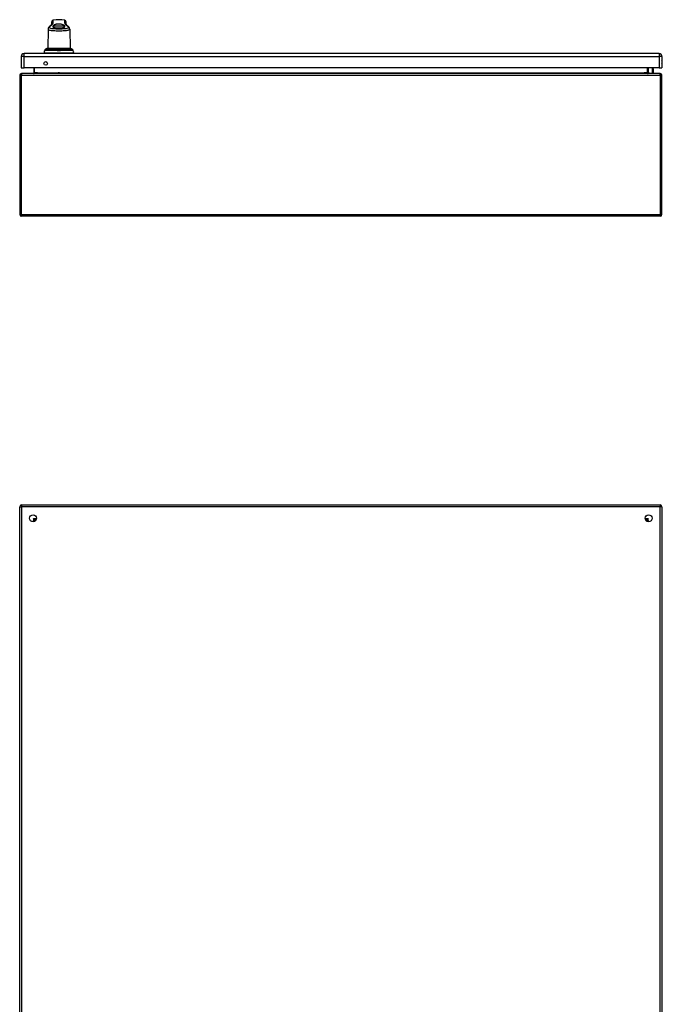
# Model space of a CAD drawing. Header units: inches. Extents: x 19 to 230, y 18 to 134.
# Tile 18 of 27: x 19 to 55, y 79 to 134. Entities that reach past the tile are written whole.
import ezdxf

# ---------------------------------------------------------------- set-up
doc = ezdxf.new("R2010")
doc.units = ezdxf.units.IN
doc.header["$MEASUREMENT"] = 0
doc.layers.add('Visible Edges(ANSI)', color=7, linetype='Continuous', lineweight=25)
doc.layers.add('Visible Tangent Edges(ANSI)', color=7, linetype='Continuous', lineweight=25)

msp = doc.modelspace()

# ---------------------------------------------------------------- linework, layer by layer
at = {"layer": 'Visible Edges(ANSI)'}
for p, q in [((20.628, 133.695), (20.609, 132.607)), ((20.832, 133.957), (20.833, 134.098)), ((21.636, 133.957), (21.635, 134.098)), ((21.84, 133.695), (21.859, 132.607)), ((20.463, 132.52), (20.462, 132.511)), ((21.859, 132.607), (20.609, 132.607)), ((21.164, 132.557), (21.164, 132.568)), ((21.164, 132.519), (21.164, 132.557)), ((21.165, 132.51), (21.164, 132.519)), ((21.304, 132.557), (21.303, 132.519)), ((21.303, 132.519), (21.303, 132.51)), ((21.304, 132.568), (21.304, 132.557)), ((22.006, 132.511), (22.005, 132.52)), ((19.119, 132.158), (19.119, 131.519)), ((54.876, 132.319), (19.28, 132.319)), ((20.466, 132.355), (22.002, 132.355)), ((20.466, 132.319), (20.466, 132.355)), ((21.184, 132.491), (21.283, 132.491)), ((22.002, 132.319), (22.002, 132.355)), ((55.037, 132.158), (55.037, 131.519)), ((19.119, 131.519), (19.28, 131.519)), ((54.876, 131.519), (19.28, 131.519)), ((19.837, 131.519), (19.837, 131.231)), ((54.24, 131.231), (54.24, 131.519)), ((54.527, 131.519), (54.535, 131.477)), ((54.536, 131.473), (54.536, 131.249)), ((54.876, 131.519), (55.037, 131.519)), ((19.038, 131.101), (19.038, 123.299)), ((54.939, 131.2), (19.137, 131.2)), ((21.242, 131.245), (21.226, 131.245)), ((54.286, 131.235), (54.246, 131.275)), ((54.3, 131.23), (54.516, 131.23)), ((55.038, 123.299), (55.038, 131.101)), ((54.939, 123.2), (19.137, 123.2)), ((19.038, 47.109), (19.038, 106.911)), ((19.137, 107.01), (54.939, 107.01)), ((55.038, 106.911), (55.038, 47.109)), ((19.905, 106.113), (19.905, 106.103)), ((19.945, 106.144), (19.936, 106.144)), ((54.141, 106.144), (54.132, 106.144)), ((54.172, 106.113), (54.172, 106.103)), ((55.056, 103.307), (55.056, 103.892)), ((55.041, 103.291), (55.038, 103.291)), ((55.038, 102.032), (55.041, 102.032)), ((55.056, 101.431), (55.056, 102.016)), ((55.056, 86.206), (55.056, 86.791)), ((55.041, 86.19), (55.038, 86.19)), ((55.038, 84.931), (55.041, 84.931)), ((55.056, 84.33), (55.056, 84.915))]:
    msp.add_line(p, q, dxfattribs=at)
at = {"layer": 'Visible Edges(ANSI)', "flags": 128}
for points in [[(20.714, 133.844), (20.699, 133.83), (20.684, 133.816), (20.67, 133.8), (20.658, 133.784), (20.647, 133.765), (20.642, 133.755), (20.637, 133.744), (20.634, 133.733), (20.631, 133.721), (20.629, 133.708), (20.628, 133.695)], [(20.714, 133.844), (20.729, 133.855), (20.742, 133.866), (20.755, 133.877), (20.767, 133.888), (20.778, 133.898), (20.788, 133.907), (20.797, 133.916), (20.805, 133.924), (20.812, 133.932), (20.818, 133.939), (20.824, 133.945), (20.828, 133.951), (20.831, 133.955), (20.833, 133.959), (20.834, 133.961), (20.835, 133.962)], [(20.899, 133.855), (20.893, 133.841), (20.895, 133.827), (20.904, 133.814), (20.919, 133.803), (20.941, 133.793), (20.97, 133.785), (21.004, 133.778), (21.044, 133.772), (21.087, 133.768), (21.134, 133.765), (21.183, 133.763), (21.234, 133.763), (21.284, 133.763), (21.333, 133.765), (21.38, 133.768), (21.424, 133.772), (21.463, 133.778), (21.498, 133.785), (21.526, 133.793), (21.548, 133.803), (21.564, 133.814), (21.573, 133.827), (21.574, 133.841), (21.569, 133.855)], [(20.912, 133.876), (20.912, 133.875), (20.911, 133.874), (20.91, 133.873), (20.91, 133.873), (20.909, 133.872), (20.909, 133.871), (20.908, 133.87), (20.907, 133.869), (20.907, 133.868), (20.906, 133.867), (20.906, 133.867), (20.905, 133.866), (20.905, 133.865), (20.904, 133.864), (20.903, 133.863), (20.903, 133.862), (20.902, 133.861), (20.902, 133.861), (20.901, 133.86), (20.901, 133.859), (20.9, 133.858), (20.9, 133.857), (20.899, 133.856), (20.899, 133.855)], [(20.912, 133.876), (20.924, 133.89), (20.939, 133.904), (20.956, 133.918), (20.976, 133.93), (20.998, 133.942), (21.022, 133.953), (21.048, 133.963), (21.078, 133.972), (21.11, 133.98), (21.146, 133.986), (21.184, 133.99), (21.224, 133.992), (21.264, 133.991), (21.303, 133.988), (21.34, 133.983), (21.374, 133.976), (21.406, 133.967), (21.436, 133.957), (21.464, 133.945), (21.489, 133.932), (21.51, 133.918), (21.528, 133.904), (21.543, 133.89), (21.555, 133.876)], [(21.569, 133.855), (21.568, 133.856), (21.568, 133.857), (21.567, 133.858), (21.567, 133.859), (21.566, 133.86), (21.566, 133.861), (21.565, 133.861), (21.565, 133.862), (21.564, 133.863), (21.564, 133.864), (21.563, 133.865), (21.563, 133.866), (21.562, 133.867), (21.561, 133.867), (21.561, 133.868), (21.56, 133.869), (21.56, 133.87), (21.559, 133.871), (21.558, 133.872), (21.558, 133.873), (21.557, 133.873), (21.557, 133.874), (21.556, 133.875), (21.555, 133.876)], [(21.633, 133.962), (21.634, 133.961), (21.635, 133.959), (21.637, 133.955), (21.64, 133.951), (21.644, 133.945), (21.649, 133.939), (21.655, 133.932), (21.663, 133.924), (21.671, 133.916), (21.68, 133.907), (21.69, 133.898), (21.701, 133.888), (21.713, 133.877), (21.725, 133.866), (21.739, 133.855), (21.753, 133.844)], [(21.84, 133.695), (21.839, 133.708), (21.837, 133.721), (21.834, 133.733), (21.83, 133.744), (21.826, 133.755), (21.821, 133.765), (21.81, 133.784), (21.797, 133.8), (21.784, 133.816), (21.769, 133.83), (21.753, 133.844)], [(20.502, 132.575), (20.494, 132.571), (20.487, 132.566), (20.48, 132.56), (20.475, 132.553), (20.47, 132.546), (20.466, 132.538), (20.464, 132.529), (20.463, 132.52)], [(20.628, 132.606), (20.627, 132.606), (20.626, 132.606), (20.624, 132.605), (20.62, 132.605), (20.616, 132.605), (20.611, 132.604), (20.606, 132.603), (20.599, 132.602), (20.592, 132.601), (20.585, 132.6), (20.577, 132.598), (20.568, 132.596), (20.56, 132.594), (20.551, 132.592), (20.542, 132.589), (20.533, 132.586)], [(21.935, 132.586), (21.926, 132.589), (21.917, 132.592), (21.908, 132.594), (21.899, 132.596), (21.891, 132.598), (21.883, 132.6), (21.876, 132.601), (21.869, 132.602), (21.862, 132.603), (21.856, 132.604), (21.851, 132.605), (21.847, 132.605), (21.844, 132.605), (21.842, 132.606), (21.84, 132.606), (21.84, 132.606)], [(22.005, 132.52), (22.004, 132.529), (22.001, 132.538), (21.998, 132.546), (21.993, 132.553), (21.987, 132.56), (21.981, 132.566), (21.974, 132.571), (21.966, 132.575)], [(20.45, 132.49), (20.451, 132.49), (20.453, 132.491), (20.457, 132.495), (20.46, 132.499), (20.461, 132.502), (20.461, 132.505)], [(20.452, 132.491), (20.455, 132.493), (20.458, 132.496), (20.46, 132.5), (20.461, 132.505)], [(21.165, 132.507), (21.165, 132.507), (21.165, 132.507), (21.165, 132.507), (21.165, 132.507), (21.165, 132.508), (21.165, 132.508), (21.165, 132.508), (21.165, 132.508), (21.165, 132.508), (21.165, 132.508), (21.165, 132.508), (21.165, 132.509), (21.165, 132.509), (21.165, 132.509), (21.165, 132.509), (21.165, 132.509), (21.165, 132.509), (21.165, 132.509), (21.165, 132.51), (21.165, 132.51), (21.165, 132.51), (21.165, 132.51), (21.165, 132.51), (21.165, 132.51)], [(21.184, 132.491), (21.183, 132.491), (21.182, 132.491), (21.181, 132.491), (21.18, 132.492), (21.178, 132.492), (21.177, 132.492), (21.176, 132.493), (21.175, 132.493), (21.175, 132.494), (21.174, 132.494), (21.173, 132.495), (21.172, 132.495), (21.171, 132.496), (21.17, 132.497), (21.17, 132.498), (21.169, 132.498), (21.168, 132.499), (21.168, 132.5), (21.167, 132.501), (21.166, 132.502), (21.166, 132.503), (21.166, 132.504), (21.165, 132.506), (21.165, 132.507)], [(21.303, 132.507), (21.302, 132.506), (21.302, 132.504), (21.302, 132.503), (21.301, 132.502), (21.301, 132.501), (21.3, 132.5), (21.299, 132.499), (21.299, 132.498), (21.298, 132.498), (21.297, 132.497), (21.297, 132.496), (21.296, 132.495), (21.295, 132.495), (21.294, 132.494), (21.293, 132.494), (21.292, 132.493), (21.291, 132.493), (21.29, 132.492), (21.289, 132.492), (21.288, 132.492), (21.287, 132.491), (21.286, 132.491), (21.285, 132.491), (21.283, 132.491)], [(21.303, 132.51), (21.303, 132.51), (21.303, 132.51), (21.303, 132.51), (21.303, 132.51), (21.303, 132.51), (21.303, 132.509), (21.303, 132.509), (21.303, 132.509), (21.303, 132.509), (21.303, 132.509), (21.303, 132.509), (21.303, 132.509), (21.303, 132.508), (21.303, 132.508), (21.303, 132.508), (21.303, 132.508), (21.303, 132.508), (21.303, 132.508), (21.303, 132.508), (21.303, 132.507), (21.303, 132.507), (21.303, 132.507), (21.303, 132.507), (21.303, 132.507)], [(22.016, 132.491), (22.013, 132.493), (22.01, 132.496), (22.008, 132.5), (22.006, 132.505)], [(22.018, 132.49), (22.017, 132.49), (22.015, 132.491), (22.011, 132.495), (22.008, 132.499), (22.007, 132.502), (22.006, 132.505)], [(19.837, 131.231), (19.837, 131.228), (19.836, 131.226), (19.836, 131.223), (19.835, 131.221), (19.834, 131.219), (19.833, 131.217), (19.832, 131.215), (19.831, 131.213), (19.83, 131.211), (19.829, 131.21), (19.827, 131.208), (19.826, 131.207), (19.824, 131.206), (19.823, 131.205), (19.821, 131.204), (19.819, 131.203), (19.818, 131.202), (19.816, 131.201), (19.814, 131.201), (19.813, 131.2), (19.811, 131.2), (19.809, 131.2), (19.807, 131.2), (19.806, 131.2)], [(54.271, 131.2), (54.27, 131.2), (54.268, 131.2), (54.266, 131.2), (54.264, 131.2), (54.263, 131.201), (54.261, 131.201), (54.259, 131.202), (54.258, 131.203), (54.256, 131.204), (54.254, 131.205), (54.253, 131.206), (54.251, 131.207), (54.25, 131.208), (54.248, 131.21), (54.247, 131.211), (54.246, 131.213), (54.245, 131.215), (54.244, 131.217), (54.243, 131.219), (54.242, 131.221), (54.241, 131.223), (54.241, 131.226), (54.24, 131.228), (54.24, 131.231)]]:
    msp.add_lwpolyline(points, dxfattribs=at)
at = {"layer": 'Visible Edges(ANSI)'}
for centre, radius in [((20.494, 131.769), 0.102), ((19.788, 106.26), 0.195), ((54.288, 106.26), 0.195)]:
    msp.add_circle(centre, radius, dxfattribs=at)
for centre, radius, start, end in [((20.932, 134.097), 0.0984, 99.147, 179.5), ((21.234, 132.22), 2, 80.853, 99.147), ((21.536, 134.097), 0.0984, 0.5, 80.853), ((20.654, 132.199), 0.408, 90, 93.6153), ((20.629, 132.586), 0.0197, 93.6153, 94.1525), ((21.814, 132.199), 0.408, 86.3847, 90), ((21.838, 132.586), 0.0197, 85.8475, 86.3847), ((19.28, 132.158), 0.161, 90, 180), ((20.469, 132.423), 0.0689, 111.3638, 270), ((20.436, 132.506), 0.0197, 291.3638, 298.365), ((20.455, 132.471), 0.0197, 100.3287, 118.365), ((21.999, 132.423), 0.0689, 270, 68.6362), ((22.013, 132.471), 0.0197, 61.635, 79.6686), ((22.031, 132.506), 0.0197, 241.635, 248.6362), ((54.876, 132.158), 0.161, 0, 90), ((54.516, 131.473), 0.0197, 0, 10.9409), ((54.869, 131.842), 0.188, 333.6372, 26.3628), ((19.137, 131.101), 0.099, 90, 180), ((21.226, 131.135), 0.11, 90, 124.9892), ((21.242, 131.135), 0.11, 55.0108, 90), ((54.26, 131.289), 0.0197, 180, 225), ((54.3, 131.249), 0.0197, 225, 270), ((54.516, 131.249), 0.0197, 270, 0), ((54.939, 131.101), 0.099, 0, 90), ((19.137, 123.299), 0.099, 180, 270), ((54.939, 123.299), 0.099, 270, 0), ((19.137, 106.911), 0.099, 90, 180), ((54.939, 106.911), 0.099, 0, 90), ((19.936, 106.113), 0.031, 90, 180), ((54.141, 106.113), 0.031, 0, 90), ((54.14, 106.093), 0.031, 27.1331, 69.4365), ((55.037, 103.892), 0.0197, 0, 84.6753), ((55.041, 103.307), 0.0157, 270, 0), ((55.041, 102.016), 0.0157, 0, 90), ((55.037, 101.431), 0.0197, 275.3247, 0), ((55.037, 86.791), 0.0197, 0, 84.6753), ((55.041, 86.206), 0.0157, 270, 0), ((55.041, 84.915), 0.0157, 0, 90), ((55.037, 84.33), 0.0197, 275.3247, 0)]:
    msp.add_arc(centre, radius, start, end, dxfattribs=at)
for centre, major_axis, ratio, start_param, end_param in [((20.66, 132.194), (-0.412, 0), 0.999862, 5.02581, 5.105859), ((21.808, 132.194), (-0.412, 0), 0.999862, 4.318928, 4.398966), ((20.458, 132.512), (0.0026, 0.0349), 0.109206, 4.505991, 4.69372), ((22.01, 132.512), (-0.0026, 0.0349), 0.109206, 1.589466, 1.777194)]:
    msp.add_ellipse(centre, major_axis=major_axis, ratio=ratio, start_param=start_param, end_param=end_param, dxfattribs=at)
at = {"layer": 'Visible Tangent Edges(ANSI)'}
for p, q in [((20.916, 134.047), (20.916, 134.194)), ((21.552, 134.194), (21.552, 134.047)), ((20.833, 134.098), (20.833, 133.959)), ((21.635, 133.959), (21.635, 134.098)), ((20.462, 132.511), (20.463, 132.52)), ((20.463, 132.52), (21.142, 132.52)), ((20.502, 132.575), (21.143, 132.575)), ((21.142, 132.52), (21.143, 132.511)), ((21.325, 132.575), (21.966, 132.575)), ((21.325, 132.511), (21.325, 132.52)), ((21.325, 132.52), (22.005, 132.52)), ((22.005, 132.52), (22.006, 132.511)), ((19.28, 132.158), (19.119, 132.158)), ((19.28, 132.158), (19.28, 132.319)), ((19.28, 131.519), (19.28, 132.158)), ((19.28, 132.158), (54.876, 132.158)), ((22.024, 132.488), (20.444, 132.488)), ((20.447, 132.489), (20.446, 132.489)), ((20.461, 132.505), (21.143, 132.505)), ((21.303, 132.51), (21.165, 132.51)), ((21.284, 132.489), (21.184, 132.489)), ((21.324, 132.505), (22.006, 132.505)), ((22.022, 132.489), (22.02, 132.489)), ((54.876, 132.319), (54.876, 132.158)), ((54.876, 132.158), (54.876, 131.519)), ((55.037, 132.158), (54.876, 132.158)), ((19.868, 131.231), (19.868, 131.519)), ((54.209, 131.519), (54.209, 131.231)), ((54.26, 131.519), (54.26, 131.271)), ((54.516, 131.463), (54.505, 131.519)), ((54.516, 131.23), (54.516, 131.463)), ((19.038, 131.101), (19.137, 131.101)), ((19.137, 131.2), (19.137, 131.101)), ((19.137, 131.101), (54.939, 131.101)), ((19.137, 123.299), (19.137, 131.101)), ((19.868, 131.231), (19.837, 131.231)), ((20.037, 131.231), (19.868, 131.231)), ((20.037, 131.231), (21.172, 131.231)), ((21.226, 131.245), (21.226, 131.2)), ((21.242, 131.2), (21.242, 131.245)), ((21.296, 131.231), (54.04, 131.231)), ((54.209, 131.231), (54.04, 131.231)), ((54.209, 131.231), (54.24, 131.231)), ((54.26, 131.271), (54.3, 131.23)), ((54.939, 131.101), (54.939, 131.2)), ((54.939, 131.101), (55.038, 131.101)), ((54.939, 131.101), (54.939, 123.299)), ((19.038, 123.299), (19.137, 123.299)), ((19.137, 123.299), (19.137, 123.2)), ((19.137, 123.299), (54.939, 123.299)), ((54.939, 123.299), (54.939, 123.2)), ((54.939, 123.299), (55.038, 123.299)), ((19.038, 106.911), (19.137, 106.911)), ((19.137, 107.01), (19.137, 106.911)), ((19.137, 106.911), (19.137, 47.109)), ((54.939, 106.911), (19.137, 106.911)), ((54.939, 107.01), (54.939, 106.911)), ((54.939, 47.109), (54.939, 106.911)), ((55.038, 106.911), (54.939, 106.911)), ((19.806, 106.243), (19.936, 106.144)), ((19.905, 106.113), (19.806, 106.243)), ((19.806, 106.243), (19.983, 106.243)), ((19.806, 106.243), (19.806, 106.144)), ((19.806, 106.066), (19.806, 106.144)), ((54.094, 106.243), (54.271, 106.243)), ((54.14, 106.144), (54.14, 106.134)), ((54.141, 106.144), (54.271, 106.243)), ((54.271, 106.243), (54.172, 106.113)), ((54.271, 106.144), (54.271, 106.243)), ((54.271, 106.144), (54.271, 106.066)), ((55.056, 103.892), (55.038, 103.892)), ((55.038, 103.307), (55.056, 103.307)), ((55.056, 102.016), (55.038, 102.016)), ((55.038, 101.431), (55.056, 101.431)), ((55.056, 86.791), (55.038, 86.791)), ((55.038, 86.206), (55.056, 86.206)), ((55.056, 84.915), (55.038, 84.915)), ((55.038, 84.33), (55.056, 84.33))]:
    msp.add_line(p, q, dxfattribs=at)
at = {"layer": 'Visible Tangent Edges(ANSI)', "flags": 128}
for points in [[(20.628, 133.695), (20.633, 133.677), (20.647, 133.661), (20.672, 133.647), (20.706, 133.635), (20.75, 133.626), (20.802, 133.618), (20.862, 133.612), (20.928, 133.608), (20.999, 133.605), (21.075, 133.604), (21.154, 133.602), (21.234, 133.602), (21.314, 133.602), (21.393, 133.603), (21.469, 133.605), (21.541, 133.608), (21.607, 133.612), (21.665, 133.618), (21.716, 133.626), (21.759, 133.637), (21.792, 133.648), (21.817, 133.662), (21.833, 133.678), (21.838, 133.695)], [(21.715, 133.859), (21.746, 133.83), (21.763, 133.803), (21.766, 133.778), (21.753, 133.757), (21.727, 133.738), (21.688, 133.723), (21.636, 133.712), (21.572, 133.703), (21.497, 133.698), (21.414, 133.695), (21.325, 133.693), (21.234, 133.693), (21.143, 133.694), (21.055, 133.695), (20.972, 133.698), (20.896, 133.703), (20.831, 133.711), (20.777, 133.722), (20.737, 133.736), (20.712, 133.755), (20.701, 133.777), (20.704, 133.802), (20.722, 133.83), (20.753, 133.859)], [(20.753, 133.859), (20.765, 133.869), (20.778, 133.879), (20.79, 133.889), (20.801, 133.899), (20.812, 133.908), (20.822, 133.917), (20.832, 133.926), (20.842, 133.935), (20.851, 133.943), (20.859, 133.951), (20.867, 133.96), (20.874, 133.967), (20.88, 133.975), (20.887, 133.983), (20.892, 133.99), (20.897, 133.997), (20.901, 134.004), (20.905, 134.011), (20.908, 134.017), (20.911, 134.024), (20.913, 134.03), (20.915, 134.036), (20.916, 134.042), (20.916, 134.047)], [(20.899, 133.856), (20.9, 133.853), (20.901, 133.85), (20.902, 133.847), (20.903, 133.845), (20.905, 133.842), (20.906, 133.839), (20.908, 133.837), (20.91, 133.834), (20.911, 133.831), (20.913, 133.828), (20.915, 133.826), (20.917, 133.823), (20.919, 133.82), (20.921, 133.818), (20.923, 133.815), (20.926, 133.812), (20.928, 133.81), (20.931, 133.807), (20.933, 133.804), (20.936, 133.802), (20.938, 133.799), (20.941, 133.797), (20.944, 133.794), (20.947, 133.791)], [(21.555, 133.876), (21.542, 133.873), (21.526, 133.869), (21.507, 133.866), (21.485, 133.863), (21.46, 133.86), (21.433, 133.857), (21.403, 133.855), (21.372, 133.853), (21.339, 133.851), (21.304, 133.85), (21.269, 133.85), (21.234, 133.849), (21.198, 133.85), (21.163, 133.85), (21.129, 133.851), (21.096, 133.853), (21.064, 133.855), (21.035, 133.857), (21.008, 133.86), (20.983, 133.863), (20.961, 133.866), (20.942, 133.869), (20.925, 133.873), (20.912, 133.876)], [(21.521, 133.791), (21.524, 133.794), (21.526, 133.796), (21.529, 133.799), (21.532, 133.802), (21.534, 133.804), (21.537, 133.807), (21.539, 133.81), (21.542, 133.812), (21.544, 133.815), (21.546, 133.818), (21.549, 133.82), (21.551, 133.823), (21.553, 133.826), (21.555, 133.828), (21.556, 133.831), (21.558, 133.834), (21.56, 133.836), (21.561, 133.839), (21.563, 133.842), (21.564, 133.845), (21.566, 133.847), (21.567, 133.85), (21.568, 133.853), (21.569, 133.856)], [(21.552, 134.047), (21.552, 134.042), (21.553, 134.036), (21.554, 134.03), (21.557, 134.024), (21.559, 134.017), (21.562, 134.011), (21.566, 134.004), (21.571, 133.997), (21.576, 133.99), (21.581, 133.983), (21.587, 133.975), (21.594, 133.967), (21.601, 133.959), (21.609, 133.951), (21.617, 133.943), (21.626, 133.935), (21.635, 133.926), (21.645, 133.917), (21.656, 133.908), (21.667, 133.899), (21.678, 133.889), (21.69, 133.879), (21.702, 133.869), (21.715, 133.859)], [(20.463, 132.52), (20.463, 132.523), (20.463, 132.526), (20.464, 132.529), (20.465, 132.532), (20.465, 132.535), (20.466, 132.538), (20.467, 132.54), (20.469, 132.543), (20.47, 132.546), (20.471, 132.548), (20.473, 132.551), (20.475, 132.553), (20.476, 132.556), (20.478, 132.558), (20.48, 132.56), (20.482, 132.562), (20.485, 132.564), (20.487, 132.566), (20.489, 132.568), (20.492, 132.569), (20.494, 132.571), (20.497, 132.572), (20.499, 132.574), (20.502, 132.575)], [(20.502, 132.575), (20.503, 132.575), (20.505, 132.576), (20.506, 132.576), (20.507, 132.577), (20.508, 132.578), (20.51, 132.578), (20.511, 132.579), (20.512, 132.579), (20.514, 132.579), (20.515, 132.58), (20.516, 132.58), (20.517, 132.581), (20.519, 132.581), (20.52, 132.582), (20.521, 132.582), (20.523, 132.583), (20.524, 132.583), (20.525, 132.584), (20.526, 132.584), (20.528, 132.585), (20.529, 132.585), (20.53, 132.585), (20.532, 132.586), (20.533, 132.586)], [(20.533, 132.586), (20.539, 132.588), (20.545, 132.59), (20.551, 132.592), (20.557, 132.593), (20.563, 132.595), (20.568, 132.596), (20.574, 132.598), (20.58, 132.599), (20.585, 132.6), (20.59, 132.601), (20.595, 132.602), (20.599, 132.602), (20.604, 132.603), (20.608, 132.604), (20.611, 132.604), (20.615, 132.605), (20.618, 132.605), (20.62, 132.605), (20.623, 132.605), (20.625, 132.605), (20.626, 132.606), (20.627, 132.606), (20.628, 132.606), (20.628, 132.606)], [(21.143, 132.575), (21.143, 132.574), (21.143, 132.572), (21.143, 132.571), (21.143, 132.569), (21.143, 132.568), (21.143, 132.566), (21.143, 132.564), (21.143, 132.562), (21.143, 132.56), (21.143, 132.558), (21.142, 132.556), (21.142, 132.553), (21.142, 132.551), (21.142, 132.548), (21.142, 132.546), (21.142, 132.543), (21.142, 132.54), (21.142, 132.538), (21.142, 132.535), (21.142, 132.532), (21.142, 132.529), (21.142, 132.526), (21.142, 132.523), (21.142, 132.52)], [(21.325, 132.586), (21.324, 132.59), (21.322, 132.593), (21.318, 132.596), (21.313, 132.599), (21.306, 132.601), (21.299, 132.602), (21.29, 132.604), (21.28, 132.604), (21.269, 132.605), (21.258, 132.605), (21.246, 132.606), (21.234, 132.606), (21.222, 132.606), (21.21, 132.605), (21.199, 132.605), (21.188, 132.604), (21.178, 132.604), (21.169, 132.602), (21.161, 132.601), (21.155, 132.599), (21.15, 132.596), (21.146, 132.593), (21.144, 132.59), (21.143, 132.586)], [(21.143, 132.586), (21.143, 132.586), (21.143, 132.585), (21.143, 132.585), (21.143, 132.585), (21.143, 132.584), (21.143, 132.584), (21.143, 132.583), (21.143, 132.583), (21.143, 132.582), (21.143, 132.582), (21.143, 132.581), (21.143, 132.581), (21.143, 132.58), (21.143, 132.58), (21.143, 132.579), (21.143, 132.579), (21.143, 132.579), (21.143, 132.578), (21.143, 132.578), (21.143, 132.577), (21.143, 132.576), (21.143, 132.576), (21.143, 132.575), (21.143, 132.575)], [(21.164, 132.568), (21.164, 132.572), (21.166, 132.575), (21.169, 132.577), (21.173, 132.58), (21.178, 132.582), (21.184, 132.583), (21.19, 132.584), (21.198, 132.585), (21.207, 132.586), (21.215, 132.586), (21.225, 132.586), (21.234, 132.586), (21.243, 132.586), (21.252, 132.586), (21.261, 132.586), (21.27, 132.585), (21.277, 132.584), (21.284, 132.583), (21.29, 132.582), (21.295, 132.58), (21.299, 132.577), (21.302, 132.575), (21.304, 132.571), (21.304, 132.568)], [(21.325, 132.575), (21.325, 132.575), (21.325, 132.576), (21.325, 132.576), (21.325, 132.577), (21.325, 132.578), (21.325, 132.578), (21.325, 132.579), (21.325, 132.579), (21.325, 132.579), (21.325, 132.58), (21.325, 132.58), (21.325, 132.581), (21.325, 132.581), (21.325, 132.582), (21.325, 132.582), (21.325, 132.583), (21.325, 132.583), (21.325, 132.584), (21.325, 132.584), (21.325, 132.585), (21.325, 132.585), (21.325, 132.585), (21.325, 132.586), (21.325, 132.586)], [(21.325, 132.52), (21.325, 132.523), (21.325, 132.526), (21.325, 132.529), (21.325, 132.532), (21.325, 132.535), (21.325, 132.538), (21.325, 132.54), (21.325, 132.543), (21.325, 132.546), (21.325, 132.548), (21.325, 132.551), (21.325, 132.553), (21.325, 132.556), (21.325, 132.558), (21.325, 132.56), (21.325, 132.562), (21.325, 132.564), (21.325, 132.566), (21.325, 132.568), (21.325, 132.569), (21.325, 132.571), (21.325, 132.572), (21.325, 132.574), (21.325, 132.575)], [(21.84, 132.606), (21.84, 132.606), (21.84, 132.606), (21.842, 132.606), (21.843, 132.605), (21.845, 132.605), (21.847, 132.605), (21.85, 132.605), (21.853, 132.604), (21.856, 132.604), (21.86, 132.604), (21.864, 132.603), (21.868, 132.602), (21.873, 132.602), (21.878, 132.601), (21.883, 132.6), (21.888, 132.599), (21.894, 132.598), (21.899, 132.596), (21.905, 132.595), (21.911, 132.593), (21.917, 132.592), (21.923, 132.59), (21.929, 132.588), (21.935, 132.586)], [(21.935, 132.586), (21.936, 132.586), (21.937, 132.585), (21.939, 132.585), (21.94, 132.585), (21.941, 132.584), (21.943, 132.584), (21.944, 132.583), (21.945, 132.583), (21.946, 132.582), (21.948, 132.582), (21.949, 132.581), (21.95, 132.581), (21.952, 132.58), (21.953, 132.58), (21.954, 132.579), (21.955, 132.579), (21.957, 132.579), (21.958, 132.578), (21.959, 132.578), (21.961, 132.577), (21.962, 132.576), (21.963, 132.576), (21.964, 132.575), (21.966, 132.575)], [(21.966, 132.575), (21.968, 132.574), (21.971, 132.572), (21.974, 132.571), (21.976, 132.569), (21.978, 132.568), (21.981, 132.566), (21.983, 132.564), (21.985, 132.562), (21.987, 132.56), (21.989, 132.558), (21.991, 132.556), (21.993, 132.553), (21.995, 132.551), (21.996, 132.548), (21.998, 132.546), (21.999, 132.543), (22, 132.54), (22.001, 132.538), (22.002, 132.535), (22.003, 132.532), (22.004, 132.529), (22.004, 132.526), (22.005, 132.523), (22.005, 132.52)], [(20.447, 132.489), (20.448, 132.489), (20.448, 132.489), (20.448, 132.489), (20.449, 132.489), (20.45, 132.489), (20.45, 132.49), (20.451, 132.49), (20.452, 132.491), (20.453, 132.491), (20.453, 132.492), (20.454, 132.492), (20.455, 132.493), (20.456, 132.494), (20.456, 132.494), (20.457, 132.495), (20.458, 132.496), (20.458, 132.497), (20.459, 132.498), (20.46, 132.499), (20.46, 132.5), (20.461, 132.501), (20.461, 132.502), (20.461, 132.503), (20.461, 132.505)], [(20.461, 132.505), (20.461, 132.505), (20.461, 132.505), (20.461, 132.505), (20.461, 132.506), (20.462, 132.506), (20.462, 132.506), (20.462, 132.507), (20.462, 132.507), (20.462, 132.507), (20.462, 132.507), (20.462, 132.508), (20.462, 132.508), (20.462, 132.508), (20.462, 132.509), (20.462, 132.509), (20.462, 132.509), (20.462, 132.509), (20.462, 132.51), (20.462, 132.51), (20.462, 132.51), (20.462, 132.511), (20.462, 132.511), (20.462, 132.511), (20.462, 132.511)], [(21.143, 132.511), (21.143, 132.511), (21.143, 132.511), (21.143, 132.511), (21.143, 132.51), (21.143, 132.51), (21.143, 132.51), (21.143, 132.509), (21.143, 132.509), (21.143, 132.509), (21.143, 132.509), (21.143, 132.508), (21.143, 132.508), (21.143, 132.508), (21.143, 132.507), (21.143, 132.507), (21.143, 132.507), (21.143, 132.507), (21.143, 132.506), (21.143, 132.506), (21.143, 132.506), (21.143, 132.505), (21.143, 132.505), (21.143, 132.505), (21.143, 132.505)], [(21.143, 132.505), (21.144, 132.503), (21.145, 132.502), (21.146, 132.501), (21.147, 132.5), (21.148, 132.499), (21.149, 132.498), (21.15, 132.497), (21.152, 132.496), (21.153, 132.495), (21.155, 132.494), (21.156, 132.494), (21.158, 132.493), (21.16, 132.492), (21.162, 132.492), (21.164, 132.491), (21.166, 132.491), (21.168, 132.49), (21.17, 132.49), (21.172, 132.489), (21.174, 132.489), (21.176, 132.489), (21.179, 132.489), (21.181, 132.489), (21.184, 132.489)], [(21.284, 132.489), (21.286, 132.489), (21.289, 132.489), (21.291, 132.489), (21.294, 132.489), (21.296, 132.489), (21.298, 132.49), (21.3, 132.49), (21.302, 132.491), (21.304, 132.491), (21.306, 132.492), (21.308, 132.492), (21.31, 132.493), (21.311, 132.494), (21.313, 132.494), (21.314, 132.495), (21.316, 132.496), (21.317, 132.497), (21.319, 132.498), (21.32, 132.499), (21.321, 132.5), (21.322, 132.501), (21.323, 132.502), (21.324, 132.503), (21.324, 132.505)], [(21.324, 132.505), (21.324, 132.505), (21.324, 132.505), (21.324, 132.505), (21.325, 132.506), (21.325, 132.506), (21.325, 132.506), (21.325, 132.507), (21.325, 132.507), (21.325, 132.507), (21.325, 132.507), (21.325, 132.508), (21.325, 132.508), (21.325, 132.508), (21.325, 132.509), (21.325, 132.509), (21.325, 132.509), (21.325, 132.509), (21.325, 132.51), (21.325, 132.51), (21.325, 132.51), (21.325, 132.511), (21.325, 132.511), (21.325, 132.511), (21.325, 132.511)], [(22.006, 132.511), (22.006, 132.511), (22.006, 132.511), (22.006, 132.511), (22.006, 132.51), (22.006, 132.51), (22.006, 132.51), (22.006, 132.509), (22.006, 132.509), (22.006, 132.509), (22.006, 132.509), (22.006, 132.508), (22.006, 132.508), (22.006, 132.508), (22.006, 132.507), (22.006, 132.507), (22.006, 132.507), (22.006, 132.507), (22.006, 132.506), (22.006, 132.506), (22.006, 132.506), (22.006, 132.505), (22.006, 132.505), (22.006, 132.505), (22.006, 132.505)], [(22.006, 132.505), (22.007, 132.503), (22.007, 132.502), (22.007, 132.501), (22.008, 132.5), (22.008, 132.499), (22.009, 132.498), (22.009, 132.497), (22.01, 132.496), (22.011, 132.495), (22.011, 132.494), (22.012, 132.494), (22.013, 132.493), (22.014, 132.492), (22.014, 132.492), (22.015, 132.491), (22.016, 132.491), (22.017, 132.49), (22.017, 132.49), (22.018, 132.489), (22.019, 132.489), (22.019, 132.489), (22.02, 132.489), (22.02, 132.489), (22.02, 132.489)], [(19.806, 131.2), (19.809, 131.2), (19.813, 131.2), (19.816, 131.2), (19.819, 131.2), (19.823, 131.201), (19.826, 131.201), (19.83, 131.202), (19.833, 131.203), (19.836, 131.204), (19.839, 131.205), (19.843, 131.206), (19.846, 131.207), (19.849, 131.208), (19.851, 131.21), (19.854, 131.211), (19.857, 131.213), (19.859, 131.215), (19.861, 131.217), (19.863, 131.219), (19.865, 131.221), (19.866, 131.223), (19.867, 131.226), (19.867, 131.228), (19.868, 131.231)], [(54.209, 131.231), (54.21, 131.228), (54.21, 131.226), (54.211, 131.223), (54.212, 131.221), (54.214, 131.219), (54.216, 131.217), (54.218, 131.215), (54.22, 131.213), (54.223, 131.211), (54.226, 131.21), (54.228, 131.208), (54.231, 131.207), (54.234, 131.206), (54.238, 131.205), (54.241, 131.204), (54.244, 131.203), (54.247, 131.202), (54.251, 131.201), (54.254, 131.201), (54.257, 131.2), (54.261, 131.2), (54.264, 131.2), (54.268, 131.2), (54.271, 131.2)]]:
    msp.add_lwpolyline(points, dxfattribs=at)
at = {"layer": 'Visible Tangent Edges(ANSI)'}
for centre, major_axis, ratio, start_param, end_param in [((20.776, 133.767), (-0.0618, 0.0766), 0.850645, 5.790647, 6.283185), ((20.932, 133.952), (-0.0984, 0), 0.983811, 4.87212, 6.19891), ((21.536, 133.952), (0.0984, 0), 0.983811, 0.084275, 1.411066), ((21.691, 133.767), (0.0618, 0.0766), 0.850645, 0, 0.492538), ((20.482, 132.519), (-0.0196, 0.0015), 0.017403, 0, 0.117653), ((20.539, 132.568), (-0.0061, 0.0187), 0.005379, 0, 0.039887), ((21.145, 132.519), (0.0197, 0.0003), 0.075192, 0, 1.687137), ((21.144, 132.568), (0.0197, 0.0003), 0.951327, 0, 1.594079), ((21.144, 132.557), (0.0197, 0.0003), 0.92364, 0, 1.602156), ((21.323, 132.519), (-0.0197, 0.0003), 0.075192, 4.596049, 6.283185), ((21.324, 132.568), (-0.0197, 0.0003), 0.951327, 4.689106, 6.283185), ((21.324, 132.557), (-0.0197, 0.0003), 0.92364, 4.68103, 6.283185), ((21.929, 132.568), (0.0061, 0.0187), 0.005379, 6.243298, 6.283185), ((21.986, 132.519), (0.0196, 0.0015), 0.017403, 6.165533, 6.283185), ((20.457, 132.471), (0, 0.0197), 0.997973, 0.337891, 0.495063), ((20.481, 132.503), (-0.0196, 0.0019), 0.191852, 0, 0.118486), ((20.481, 132.51), (-0.0196, 0.0015), 0.017403, 0, 0.117341), ((21.145, 132.51), (0.0197, 0.0003), 0.075184, 0, 1.686825), ((21.146, 132.503), (0.0193, 0.0038), 0.094112, 0, 1.670802), ((21.184, 132.471), (0, 0.0197), 0.063637, 0, 0.495063), ((21.283, 132.471), (0, 0.0197), 0.063637, 5.788123, 6.283185), ((21.323, 132.51), (-0.0197, 0.0003), 0.075184, 4.596361, 6.283185), ((21.322, 132.503), (-0.0193, 0.0038), 0.094112, 4.612383, 6.283185), ((21.986, 132.51), (0.0196, 0.0015), 0.017403, 6.165845, 6.283185), ((21.987, 132.503), (0.0196, 0.0019), 0.191852, 6.164699, 6.283185), ((22.011, 132.471), (0, 0.0197), 0.997973, 5.788123, 5.945304), ((54.516, 131.473), (0.0193, 0.0037), 0.526442, 4.610972, 6.283185), ((54.516, 131.473), (0.0197, 0), 0.533433, 4.712389, 6.283185), ((54.26, 131.289), (-0.0197, 0), 0.91745, 0, 1.570796), ((54.26, 131.289), (-0.0139, -0.0139), 0.852462, 0, 0.864875)]:
    msp.add_ellipse(centre, major_axis=major_axis, ratio=ratio, start_param=start_param, end_param=end_param, dxfattribs=at)

doc.saveas('drawing.dxf')
